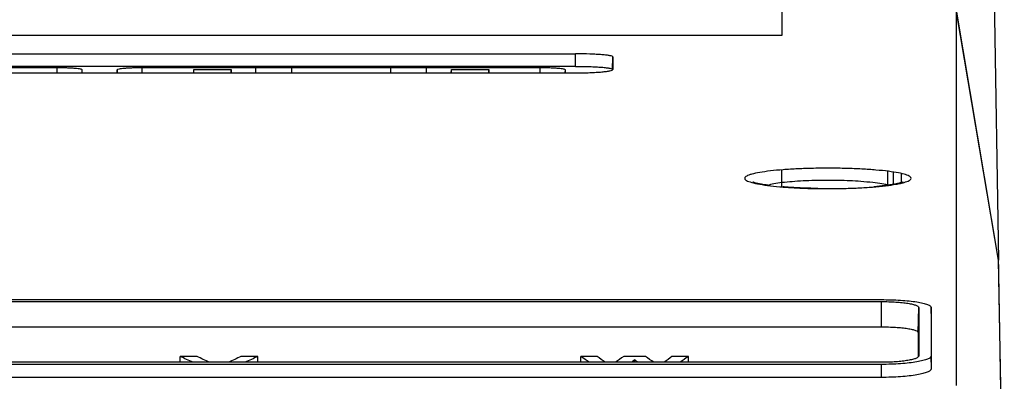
# Model space of a CAD drawing. Header units: millimetres. Extents: x -0.43 to 1.28, y -0.94 to 1.34.
# Tile 15 of 177: x 0.2876 to 0.3668, y -0.3927 to -0.3637. Entities that reach past the tile are written whole.
import ezdxf

# ---------------------------------------------------------------- set-up
doc = ezdxf.new("R2010")
doc.units = ezdxf.units.MM

msp = doc.modelspace()

# ---------------------------------------------------------------- linework, layer by layer
at = {"color": 7, "linetype": 'Continuous', "lineweight": 25}
for p, q in [((0.365957, -0.361518), (0.366331, -0.382983)), ((0.348897, -0.362071), (0.348897, -0.364919)), ((0.36633, -0.382987), (0.362909, -0.36273)), ((0.366331, -0.382983), (0.362985, -0.363174)), ((0.348897, -0.364919), (0.202731, -0.364919)), ((0.209311, -0.366399), (0.332311, -0.366399)), ((0.332311, -0.367404), (0.332311, -0.366399)), ((0.335293, -0.367648), (0.335311, -0.366644)), ((0.332311, -0.367404), (0.209311, -0.367404)), ((0.209311, -0.367929), (0.332311, -0.367929)), ((0.290644, -0.367523), (0.281498, -0.36752)), ((0.292662, -0.367929), (0.292662, -0.367689)), ((0.306627, -0.36752), (0.297481, -0.367523)), ((0.301622, -0.367929), (0.301627, -0.367648)), ((0.301627, -0.367929), (0.301627, -0.367648)), ((0.301627, -0.367648), (0.304627, -0.367648)), ((0.304627, -0.367648), (0.304627, -0.367929)), ((0.304632, -0.367929), (0.304627, -0.367648)), ((0.309482, -0.367524), (0.306627, -0.36752)), ((0.306627, -0.367929), (0.306627, -0.36752)), ((0.317481, -0.367524), (0.309482, -0.367524)), ((0.309482, -0.367524), (0.309482, -0.367929)), ((0.320336, -0.36752), (0.317481, -0.367524)), ((0.317481, -0.367929), (0.317481, -0.367524)), ((0.329482, -0.367523), (0.320336, -0.36752)), ((0.320336, -0.367929), (0.320336, -0.36752)), ((0.322331, -0.367929), (0.322336, -0.367648)), ((0.322336, -0.367929), (0.322336, -0.367648)), ((0.322336, -0.367648), (0.325336, -0.367648)), ((0.325336, -0.367648), (0.325336, -0.367929)), ((0.325341, -0.367929), (0.325336, -0.367648)), ((0.331499, -0.367929), (0.331499, -0.367689)), ((0.348897, -0.377094), (0.348897, -0.375735)), ((0.357391, -0.375849), (0.357391, -0.376963)), ((0.357853, -0.375913), (0.357853, -0.376894)), ((0.358509, -0.376067), (0.358509, -0.376684)), ((0.366791, -0.409301), (0.366331, -0.382983)), ((0.04931, -0.386155), (0.356909, -0.386155)), ((0.04931, -0.386311), (0.356909, -0.386311)), ((0.356909, -0.388341), (0.356909, -0.386311)), ((0.359873, -0.388807), (0.359909, -0.386782)), ((0.360926, -0.387799), (0.360909, -0.386774)), ((0.360926, -0.387794), (0.360909, -0.386782)), ((0.04931, -0.388341), (0.356909, -0.388341)), ((0.359873, -0.388807), (0.359873, -0.390722)), ((0.301884, -0.390727), (0.300528, -0.390727)), ((0.300528, -0.391193), (0.300528, -0.390727)), ((0.306777, -0.390727), (0.305414, -0.390727)), ((0.306777, -0.391193), (0.306777, -0.390727)), ((0.33406, -0.390727), (0.332744, -0.390727)), ((0.332744, -0.391193), (0.332744, -0.390727)), ((0.337949, -0.390727), (0.336196, -0.390727)), ((0.337067, -0.391193), (0.337067, -0.391006)), ((0.34139, -0.390727), (0.340071, -0.390727)), ((0.34139, -0.391193), (0.34139, -0.390727)), ((0.360926, -0.391702), (0.360909, -0.390688)), ((0.356909, -0.391193), (0.04931, -0.391193)), ((0.356909, -0.391363), (0.04931, -0.391363)), ((0.356909, -0.39238), (0.356909, -0.391363)), ((0.04931, -0.39238), (0.356909, -0.39238))]:
    msp.add_line(p, q, dxfattribs=at)
at = {"color": 250, "linetype": 'Continuous', "lineweight": 25}
for p, q in [((0.290644, -0.367929), (0.290644, -0.367523)), ((0.292658, -0.367929), (0.292662, -0.367689)), ((0.295468, -0.367929), (0.295464, -0.367689)), ((0.297481, -0.367929), (0.297481, -0.367523)), ((0.329482, -0.367929), (0.329482, -0.367523)), ((0.331495, -0.367929), (0.331499, -0.367689))]:
    msp.add_line(p, q, dxfattribs=at)
at = {"color": 7, "linetype": 'Continuous', "lineweight": 25}
for centre, major_axis, ratio, start_param, end_param in [((0.156777, -2.758524), (-0.000813, 2.3998), 0.369792, 6.118376, 6.119565), ((0.163439, -2.758524), (-0.000774, 2.3998), 0.356142, 6.118386, 6.119576), ((0.443336, -2.758524), (0.000771, 2.3998), 0.354795, 0.163608, 0.164798), ((0.449983, -2.758524), (0.000809, 2.3998), 0.368389, 0.163619, 0.164808), ((0.239687, -2.758524), (-0.000482, 2.3998), 0.239383, 6.118453, 6.119643), ((0.246087, -2.758524), (-0.000453, 2.3998), 0.226305, 6.118458, 6.119648), ((0.42927, -2.758524), (0.000482, 2.3998), 0.239428, 0.163543, 0.164732), ((0.430488, -2.758524), (0.000482, 2.3998), 0.239282, 0.164254, 0.164732), ((0.246053, -2.758524), (-0.000468, 2.3998), 0.233119, 6.118456, 6.118934), ((0.247314, -2.758524), (-0.000468, 2.3998), 0.233152, 6.118456, 6.119645), ((0.426358, -2.758524), (0.000443, 2.3998), 0.221967, 0.163536, 0.164725), ((0.432734, -2.758524), (0.000472, 2.3998), 0.234976, 0.163541, 0.16473)]:
    msp.add_ellipse(centre, major_axis=major_axis, ratio=ratio, start_param=start_param, end_param=end_param, dxfattribs=at)
for points, knots in [([(0.202897, -0.364065), (0.202897, -0.364065), (0.202897, -0.364065), (0.202897, -0.364065), (0.346957, 0.000628), (0.064069, -0.728783), (0.202897, -0.364065)], [0, 0, 0, 0, 0.000002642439, 0.000002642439, 0.000002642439, 0.000002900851, 0.000002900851, 0.000002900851, 0.000002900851]), ([(0.335311, -0.366644), (0.335311, -0.366628), (0.335291, -0.366612), (0.335215, -0.366581), (0.335158, -0.366565), (0.335008, -0.366535), (0.334916, -0.366521), (0.334699, -0.366495), (0.334573, -0.366482), (0.334296, -0.366459), (0.334146, -0.366449), (0.333818, -0.366431), (0.333643, -0.366424), (0.333102, -0.366405), (0.332708, -0.366399), (0.332311, -0.366399)], [0, 0, 0, 0, 0.125, 0.125, 0.25, 0.25, 0.375, 0.375, 0.5, 0.5, 0.625, 0.625, 0.75, 0.75, 1, 1, 1, 1]), ([(0.292662, -0.367689), (0.292662, -0.367678), (0.292649, -0.367667), (0.292598, -0.367646), (0.292559, -0.367635), (0.292458, -0.367615), (0.292396, -0.367606), (0.29225, -0.367588), (0.292166, -0.367579), (0.29198, -0.367564), (0.291879, -0.367557), (0.291658, -0.367545), (0.291541, -0.36754), (0.291177, -0.367527), (0.290912, -0.367523), (0.290644, -0.367523)], [0, 0, 0, 0, 0.125, 0.125, 0.25, 0.25, 0.375, 0.375, 0.5, 0.5, 0.625, 0.625, 0.75, 0.75, 1, 1, 1, 1]), ([(0.297481, -0.367523), (0.297348, -0.367523), (0.297216, -0.367524), (0.296958, -0.367528), (0.29683, -0.367531), (0.296585, -0.36754), (0.29647, -0.367545), (0.29625, -0.367557), (0.296146, -0.367564), (0.295868, -0.367587), (0.295718, -0.367605), (0.295517, -0.367645), (0.295464, -0.367667), (0.295464, -0.367689)], [0, 0, 0, 0, 0.125, 0.125, 0.25, 0.25, 0.375, 0.375, 0.5, 0.5, 0.75, 0.75, 1, 1, 1, 1]), ([(0.295464, -0.367689), (0.295464, -0.367765), (0.295464, -0.367844), (0.295464, -0.367925), (0.295464, -0.367929)], [0, 0, 0, 0, 0.956292, 1, 1, 1, 1]), ([(0.331499, -0.367689), (0.331499, -0.367678), (0.331486, -0.367667), (0.331435, -0.367646), (0.331396, -0.367635), (0.331295, -0.367615), (0.331234, -0.367606), (0.331088, -0.367588), (0.331003, -0.367579), (0.330817, -0.367564), (0.330716, -0.367557), (0.330496, -0.367545), (0.330378, -0.36754), (0.330014, -0.367527), (0.329749, -0.367523), (0.329482, -0.367523)], [0, 0, 0, 0, 0.125, 0.125, 0.25, 0.25, 0.375, 0.375, 0.5, 0.5, 0.625, 0.625, 0.75, 0.75, 1, 1, 1, 1]), ([(0.332311, -0.367404), (0.332508, -0.367404), (0.332702, -0.367405), (0.333084, -0.367411), (0.333273, -0.367416), (0.333635, -0.367428), (0.333806, -0.367436), (0.33413, -0.367453), (0.334283, -0.367464), (0.334558, -0.367486), (0.334682, -0.367498), (0.334899, -0.367525), (0.334992, -0.367539), (0.33514, -0.367568), (0.335197, -0.367584), (0.335274, -0.367615), (0.335293, -0.367632), (0.335293, -0.367648)], [0, 0, 0, 0, 0.125, 0.125, 0.25, 0.25, 0.375, 0.375, 0.5, 0.5, 0.625, 0.625, 0.75, 0.75, 0.875, 0.875, 1, 1, 1, 1]), ([(0.332311, -0.367929), (0.332509, -0.367929), (0.332704, -0.367927), (0.333088, -0.36792), (0.333279, -0.367915), (0.333642, -0.367902), (0.333815, -0.367894), (0.334141, -0.367874), (0.334295, -0.367863), (0.334571, -0.367839), (0.334695, -0.367825), (0.334915, -0.367796), (0.335007, -0.367781), (0.335157, -0.367749), (0.335214, -0.367733), (0.335291, -0.367699), (0.335311, -0.367682), (0.335311, -0.367664)], [0, 0, 0, 0, 0.125, 0.125, 0.25, 0.25, 0.375, 0.375, 0.5, 0.5, 0.625, 0.625, 0.75, 0.75, 0.875, 0.875, 1, 1, 1, 1]), ([(0.347752, -0.376974), (0.347448, -0.376934), (0.347176, -0.37689), (0.346711, -0.376798), (0.346517, -0.37675), (0.346282, -0.376674), (0.346213, -0.376648), (0.346097, -0.376596), (0.346049, -0.37657), (0.345939, -0.37649), (0.345907, -0.376437), (0.345929, -0.376329), (0.345983, -0.376276), (0.346125, -0.376198), (0.346183, -0.376173), (0.34632, -0.376122), (0.3464, -0.376097), (0.346665, -0.376024), (0.346879, -0.375978), (0.34738, -0.375891), (0.347671, -0.375851), (0.348303, -0.375778), (0.348646, -0.375745), (0.349203, -0.375703), (0.349396, -0.375689), (0.349789, -0.375666), (0.349989, -0.375655), (0.3506, -0.375627), (0.351025, -0.375612), (0.351897, -0.375594), (0.352334, -0.37559), (0.35299, -0.375592), (0.353209, -0.375594), (0.353648, -0.375601), (0.353867, -0.375605), (0.35451, -0.375623), (0.354925, -0.375639), (0.355527, -0.375671), (0.355725, -0.375683), (0.356109, -0.37571), (0.356295, -0.375724), (0.356835, -0.37577), (0.35717, -0.375805), (0.35777, -0.375881), (0.358038, -0.375923), (0.358507, -0.376013), (0.358703, -0.376061), (0.358936, -0.376135), (0.359004, -0.37616), (0.35912, -0.376212), (0.359169, -0.376238), (0.35928, -0.376317), (0.359311, -0.37637), (0.35929, -0.376477), (0.359236, -0.376531), (0.359045, -0.376636), (0.358909, -0.376687), (0.358645, -0.376762), (0.358545, -0.376786), (0.35833, -0.376834), (0.358213, -0.376857), (0.357838, -0.376923), (0.357554, -0.376964), (0.356916, -0.377041), (0.356571, -0.377074), (0.356019, -0.377118), (0.355828, -0.377132), (0.355436, -0.377157), (0.355233, -0.377168), (0.354617, -0.377198), (0.354196, -0.377213), (0.353331, -0.377232), (0.352885, -0.377236), (0.352009, -0.377233), (0.351574, -0.377227), (0.350928, -0.377209), (0.350714, -0.377201), (0.350297, -0.377184), (0.349889, -0.377164), (0.349498, -0.377139), (0.349116, -0.377112), (0.348929, -0.377097), (0.348388, -0.37705), (0.348056, -0.377014), (0.347752, -0.376974)], [0, 0, 0, 0, 0.03125, 0.03125, 0.0625, 0.0625, 0.078125, 0.078125, 0.09375, 0.09375, 0.125, 0.125, 0.15625, 0.15625, 0.171875, 0.171875, 0.1875, 0.1875, 0.21875, 0.21875, 0.25, 0.25, 0.28125, 0.28125, 0.296875, 0.296875, 0.3125, 0.3125, 0.34375, 0.34375, 0.375, 0.375, 0.390625, 0.390625, 0.40625, 0.40625, 0.4375, 0.4375, 0.453125, 0.453125, 0.46875, 0.46875, 0.5, 0.5, 0.53125, 0.53125, 0.5625, 0.5625, 0.578125, 0.578125, 0.59375, 0.59375, 0.625, 0.625, 0.65625, 0.65625, 0.6875, 0.6875, 0.703125, 0.703125, 0.71875, 0.71875, 0.75, 0.75, 0.78125, 0.78125, 0.796875, 0.796875, 0.8125, 0.8125, 0.84375, 0.84375, 0.875, 0.875, 0.90625, 0.90625, 0.921875, 0.921875, 0.9375, 0.953125, 0.953125, 0.96875, 0.96875, 1, 1, 1, 1]), ([(0.347815, -0.376959), (0.347698, -0.376945), (0.347267, -0.376891), (0.346855, -0.376803), (0.346566, -0.376703), (0.346579, -0.37671), (0.346583, -0.376712)], [0, 0, 0, 0, 0.156375, 0.576109, 0.878972, 1, 1, 1, 1]), ([(0.358648, -0.376705), (0.358647, -0.376705), (0.358646, -0.376706), (0.35843, -0.376784), (0.357959, -0.376884), (0.357246, -0.376996), (0.356607, -0.377054), (0.356304, -0.377081)], [0, 0, 0, 0, 0.0819548, 0.2643563, 0.4958769, 0.761204, 1, 1, 1, 1]), ([(0.351798, -0.377218), (0.351431, -0.377211), (0.350597, -0.377195), (0.349665, -0.377144), (0.349131, -0.377102), (0.348992, -0.377091)], [0, 0, 0, 0, 0.367363, 0.835073, 1, 1, 1, 1]), ([(0.366775, -0.408617), (0.366771, -0.40835), (0.366761, -0.407815), (0.366748, -0.407027), (0.366734, -0.406249), (0.366721, -0.405482), (0.366708, -0.404726), (0.366695, -0.40398), (0.366682, -0.403245), (0.36667, -0.402521), (0.366657, -0.401808), (0.366645, -0.401106), (0.366633, -0.400414), (0.366621, -0.399733), (0.366609, -0.399062), (0.366598, -0.398403), (0.366587, -0.397754), (0.366576, -0.397116), (0.366565, -0.396489), (0.366554, -0.395873), (0.366544, -0.395267), (0.366533, -0.394672), (0.366523, -0.394088), (0.366513, -0.393515), (0.366504, -0.392952), (0.366494, -0.3924), (0.366485, -0.391859), (0.366475, -0.391329), (0.366466, -0.39081), (0.366458, -0.390301), (0.366449, -0.389803), (0.366441, -0.389316), (0.366432, -0.388839), (0.366424, -0.388374), (0.366416, -0.387919), (0.366409, -0.387475), (0.366401, -0.387041), (0.366394, -0.386619), (0.366387, -0.386207), (0.36638, -0.385806), (0.366373, -0.385416), (0.366367, -0.385036), (0.36636, -0.384667), (0.366354, -0.384309), (0.366348, -0.383962), (0.366342, -0.383626), (0.366337, -0.383299), (0.366333, -0.383091), (0.366331, -0.382987)], [0, 0, 0, 0, 0.021777, 0.043553, 0.065327, 0.087099, 0.10887, 0.130638, 0.152406, 0.174171, 0.195935, 0.217697, 0.239457, 0.261216, 0.282973, 0.304728, 0.326482, 0.348233, 0.369984, 0.391732, 0.413479, 0.435224, 0.456967, 0.478709, 0.500449, 0.522187, 0.543924, 0.565659, 0.587392, 0.609123, 0.630853, 0.652581, 0.674308, 0.696032, 0.717755, 0.739477, 0.761196, 0.782914, 0.80463, 0.826345, 0.848058, 0.869769, 0.891478, 0.913186, 0.934892, 0.956596, 0.978299, 1, 1, 1, 1]), ([(0.356909, -0.386155), (0.357174, -0.386155), (0.357436, -0.38616), (0.357949, -0.386176), (0.358205, -0.386188), (0.35869, -0.386219), (0.35892, -0.386239), (0.359356, -0.386284), (0.359561, -0.386311), (0.359929, -0.386368), (0.360093, -0.3864), (0.360384, -0.386468), (0.360507, -0.386505), (0.360705, -0.38658), (0.360781, -0.386619), (0.360883, -0.3867), (0.360909, -0.386741), (0.360909, -0.386782)], [0, 0, 0, 0, 0.125, 0.125, 0.25, 0.25, 0.375, 0.375, 0.5, 0.5, 0.625, 0.625, 0.75, 0.75, 0.875, 0.875, 1, 1, 1, 1]), ([(0.356909, -0.386311), (0.357108, -0.386311), (0.357304, -0.386315), (0.357689, -0.386327), (0.357881, -0.386336), (0.358245, -0.386359), (0.358417, -0.386374), (0.358744, -0.386408), (0.358898, -0.386428), (0.359174, -0.386472), (0.359297, -0.386495), (0.359515, -0.386547), (0.359608, -0.386574), (0.359756, -0.38663), (0.359813, -0.38666), (0.359889, -0.386721), (0.359909, -0.386751), (0.359909, -0.386782)], [0, 0, 0, 0, 0.125, 0.125, 0.25, 0.25, 0.375, 0.375, 0.5, 0.5, 0.625, 0.625, 0.75, 0.75, 0.875, 0.875, 1, 1, 1, 1]), ([(0.356909, -0.388341), (0.357106, -0.388341), (0.357299, -0.388344), (0.35768, -0.388356), (0.357869, -0.388365), (0.358229, -0.388388), (0.3584, -0.388403), (0.358722, -0.388437), (0.358874, -0.388456), (0.359147, -0.388499), (0.359269, -0.388523), (0.359485, -0.388574), (0.359576, -0.388601), (0.359722, -0.388656), (0.359779, -0.388686), (0.359854, -0.388746), (0.359873, -0.388776), (0.359873, -0.388807)], [0, 0, 0, 0, 0.125, 0.125, 0.25, 0.25, 0.375, 0.375, 0.5, 0.5, 0.625, 0.625, 0.75, 0.75, 0.875, 0.875, 1, 1, 1, 1]), ([(0.360909, -0.390688), (0.360909, -0.390732), (0.360883, -0.390775), (0.360783, -0.39086), (0.360707, -0.390903), (0.360509, -0.390984), (0.360387, -0.391023), (0.3601, -0.391096), (0.359932, -0.391131), (0.359564, -0.391194), (0.359363, -0.391222), (0.358927, -0.391272), (0.358693, -0.391293), (0.358211, -0.391327), (0.357959, -0.39134), (0.357438, -0.391358), (0.357175, -0.391363), (0.356909, -0.391363)], [0, 0, 0, 0, 0.125, 0.125, 0.25, 0.25, 0.375, 0.375, 0.5, 0.5, 0.625, 0.625, 0.75, 0.75, 0.875, 0.875, 1, 1, 1, 1]), ([(0.359909, -0.390688), (0.359909, -0.390721), (0.359889, -0.390753), (0.359814, -0.390817), (0.359758, -0.390849), (0.359609, -0.39091), (0.359517, -0.390939), (0.359302, -0.390994), (0.359176, -0.39102), (0.3589, -0.391067), (0.358749, -0.391088), (0.358422, -0.391125), (0.358247, -0.391141), (0.357704, -0.39118), (0.357308, -0.391193), (0.356909, -0.391193)], [0, 0, 0, 0, 0.125, 0.125, 0.25, 0.25, 0.375, 0.375, 0.5, 0.5, 0.625, 0.625, 0.75, 0.75, 1, 1, 1, 1]), ([(0.356909, -0.39238), (0.357176, -0.39238), (0.357438, -0.392375), (0.357955, -0.392358), (0.358212, -0.392345), (0.3587, -0.39231), (0.358931, -0.392289), (0.359368, -0.392239), (0.359574, -0.39221), (0.359943, -0.392148), (0.360109, -0.392113), (0.360401, -0.392039), (0.360524, -0.392), (0.360722, -0.391919), (0.360798, -0.391876), (0.360901, -0.39179), (0.360926, -0.391746), (0.360926, -0.391702)], [0, 0, 0, 0, 0.125, 0.125, 0.25, 0.25, 0.375, 0.375, 0.5, 0.5, 0.625, 0.625, 0.75, 0.75, 0.875, 0.875, 1, 1, 1, 1])]:
    msp.add_open_spline(points, degree=3, knots=knots, dxfattribs=at)
for points in [[(0.362909, -0.36273), (0.362909, -0.367968), (0.362909, -0.378098), (0.362909, -0.393059)], [(0.335311, -0.366644), (0.335311, -0.366974), (0.335311, -0.367314), (0.335311, -0.367664)], [(0.359909, -0.386782), (0.359909, -0.388043), (0.359909, -0.389345), (0.359909, -0.390688)], [(0.360909, -0.386782), (0.360909, -0.388043), (0.360909, -0.389345), (0.360909, -0.390688)], [(0.360926, -0.391702), (0.360926, -0.390359), (0.360926, -0.389056), (0.360926, -0.387794)]]:
    msp.add_open_spline(points, degree=3, dxfattribs=at)
at = {"color": 250, "linetype": 'Continuous', "lineweight": 25}
msp.add_open_spline([(0.357489, -0.37696), (0.357485, -0.376958), (0.357248, -0.376872), (0.356431, -0.376767), (0.355073, -0.376634), (0.353454, -0.376561), (0.351509, -0.376566), (0.349702, -0.376665), (0.348371, -0.376808), (0.347915, -0.376932), (0.347759, -0.376974)], degree=3, knots=[0, 0, 0, 0, 0.002779, 0.166228, 0.265474, 0.426538, 0.587989, 0.750469, 0.914204, 1, 1, 1, 1], dxfattribs=at)

doc.saveas('drawing.dxf')
